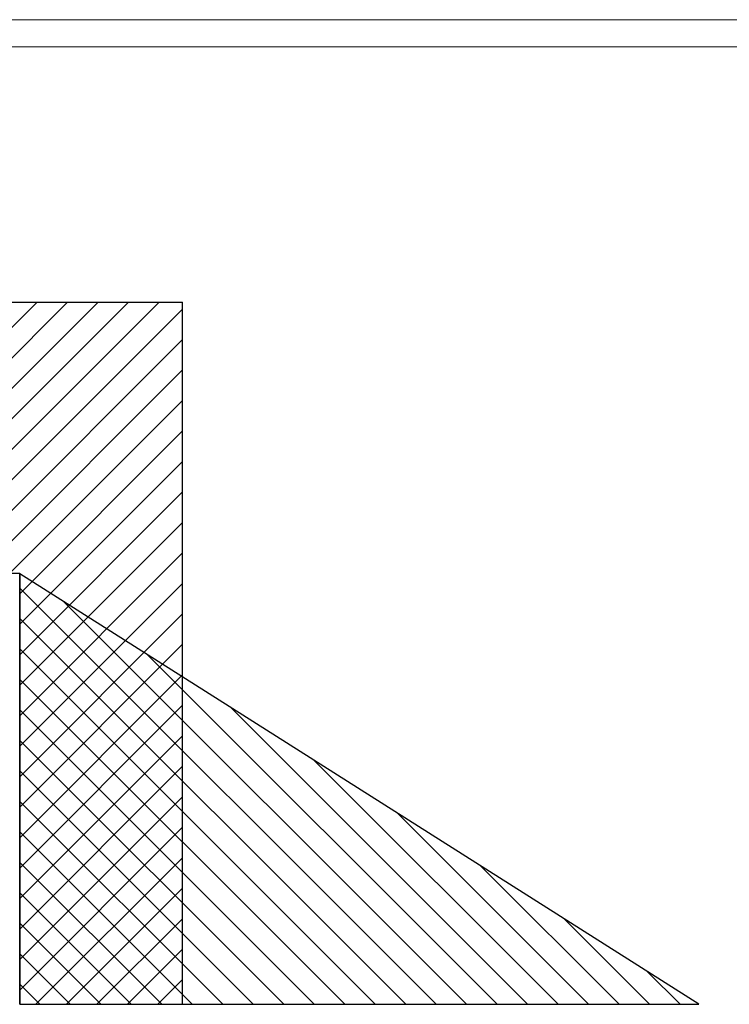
# Model space of a CAD drawing. Header units: millimetres. Extents: x 0 to 39025, y 0 to 11880.
# Tile 7 of 40: x 11604 to 14216, y 8254 to 11880. Entities that reach past the tile are written whole.
import ezdxf

# ---------------------------------------------------------------- set-up
doc = ezdxf.new("R2010")
doc.units = ezdxf.units.MM
for name, color, linetype in [('FORMAT', 7, 'Continuous'), ('ODMIKI funkcionalni', 253, 'Continuous'), ('ODMIKI varnostni', 252, 'Continuous')]:
    doc.layers.add(name, color=color, linetype=linetype)

msp = doc.modelspace()

# ---------------------------------------------------------------- hatches: boundary and pattern name
at = {"layer": 'ODMIKI funkcionalni'}
h = msp.add_hatch(dxfattribs=at)
h.set_pattern_fill('ANSI31', color=256, scale=25)
h.set_pattern_definition([(45, (348.72, -4969.06), (-56.1266, 56.1266), [])])
h.paths.add_polyline_path([(9228.5, 10839.9), (12203.5, 10839.9), (12203.5, 8254.1), (11603.7, 8254.1), (11603.7, 9840), (10028.5, 9840), (10028.5, 8254.1), (9228.5, 8254.1)])
at = {"layer": 'ODMIKI varnostni'}
h = msp.add_hatch(dxfattribs=at)
h.set_pattern_fill('ANSI31', color=256, scale=25, angle=90)
h.set_pattern_definition([(135, (38321.7, 2376.62), (-56.1266, -56.1266), [])])
h.paths.add_polyline_path([(14103.7, 8254.1), (11603.7, 9839.9), (11603.7, 8254.1)])

# ---------------------------------------------------------------- linework, layer by layer
at = {"layer": 'FORMAT', "color": 7, "linetype": 'Continuous', "lineweight": 18, "ltscale": 27}
for p, q in [((0, 11880), (28196, 11880)), ((500, 11780), (28096, 11780))]:
    msp.add_line(p, q, dxfattribs=at)
at = {"layer": 'ODMIKI funkcionalni'}
for p, q in [((9228.5, 10839.9), (12203.5, 10839.9)), ((12203.5, 8255.9), (12203.5, 10839.9)), ((11603.7, 9840), (10028.5, 9840)), ((11603.7, 8254.1), (11603.7, 9840)), ((11603.7, 8254.1), (12203.5, 8254.1))]:
    msp.add_line(p, q, dxfattribs=at)
at = {"layer": 'ODMIKI varnostni'}
for p, q in [((14103.7, 8254.1), (11603.7, 9839.9)), ((11603.7, 9839.9), (11603.7, 8254.1)), ((11603.7, 8254.1), (14103.7, 8254.1))]:
    msp.add_line(p, q, dxfattribs=at)

doc.saveas('drawing.dxf')
